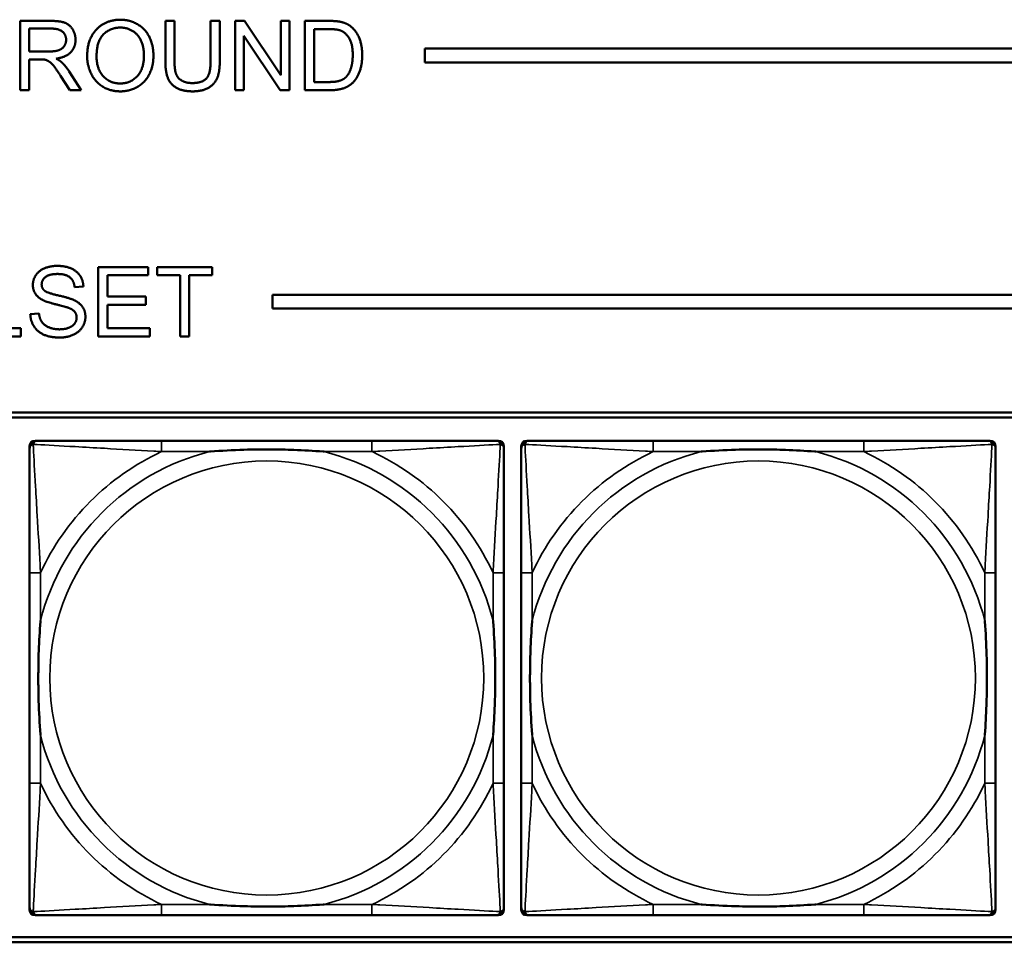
# Model space of a CAD drawing. Header units: inches. Extents: x 0.2 to 58.8, y 1.7 to 68.8.
# Tile 111 of 256: x 30.8 to 32.2, y 49.4 to 50.8. Entities that reach past the tile are written whole.
import ezdxf

# ---------------------------------------------------------------- set-up
doc = ezdxf.new("R2010")
doc.units = ezdxf.units.IN
doc.header["$MEASUREMENT"] = 0
doc.layers.add('Visible (ANSI)', color=7, linetype='Continuous', lineweight=50)
doc.layers.add('Visible Narrow (ANSI)', color=7, linetype='Continuous', lineweight=35)

msp = doc.modelspace()

# ---------------------------------------------------------------- linework, layer by layer
at = {"layer": 'Visible (ANSI)'}
for p, q in [((30.8059, 50.7516), (30.8502, 50.7516)), ((30.8059, 50.6516), (30.8059, 50.7516)), ((31.0155, 50.6938), (31.0155, 50.7516)), ((31.0155, 50.7516), (31.0287, 50.7516)), ((31.0287, 50.7516), (31.0287, 50.6939)), ((31.0809, 50.6939), (31.0809, 50.7516)), ((31.0809, 50.7516), (31.0941, 50.7516)), ((31.0941, 50.7516), (31.0941, 50.6938)), ((31.1161, 50.7516), (31.1297, 50.7516)), ((31.1161, 50.6516), (31.1161, 50.7516)), ((31.1297, 50.7516), (31.1823, 50.6731)), ((31.1823, 50.6731), (31.1823, 50.7516)), ((31.1823, 50.7516), (31.1949, 50.7516)), ((31.1949, 50.7516), (31.1949, 50.6516)), ((31.2171, 50.7516), (31.2515, 50.7516)), ((31.2171, 50.6516), (31.2171, 50.7516)), ((30.8191, 50.7075), (30.8191, 50.7405)), ((30.8191, 50.7405), (30.8508, 50.7405)), ((31.1813, 50.6516), (31.1287, 50.7301)), ((31.1287, 50.7301), (31.1287, 50.6516)), ((31.2304, 50.6634), (31.2304, 50.7398)), ((31.2304, 50.7398), (31.2514, 50.7398)), ((30.8476, 50.7075), (30.8191, 50.7075)), ((31.39, 50.6916), (31.39, 50.7116)), ((31.39, 50.7116), (39.342, 50.7116)), ((30.8345, 50.696), (30.8191, 50.696)), ((30.8191, 50.696), (30.8191, 50.6516)), ((39.342, 50.6916), (31.39, 50.6916)), ((30.8766, 50.6788), (30.8939, 50.6516)), ((30.8774, 50.6516), (30.8641, 50.6724)), ((31.2517, 50.6634), (31.2304, 50.6634)), ((30.8191, 50.6516), (30.8059, 50.6516)), ((30.8939, 50.6516), (30.8774, 50.6516)), ((31.1287, 50.6516), (31.1161, 50.6516)), ((31.1949, 50.6516), (31.1813, 50.6516)), ((31.2532, 50.6516), (31.2171, 50.6516)), ((30.9185, 50.3962), (30.9909, 50.3962)), ((30.9185, 50.2962), (30.9185, 50.3962)), ((30.9909, 50.3962), (30.9909, 50.3844)), ((31.0039, 50.3844), (31.0039, 50.3962)), ((31.0039, 50.3962), (31.0832, 50.3962)), ((31.0832, 50.3962), (31.0832, 50.3844)), ((30.9909, 50.3844), (30.9318, 50.3844)), ((30.9318, 50.3844), (30.9318, 50.3539)), ((31.0369, 50.3844), (31.0039, 50.3844)), ((31.0369, 50.2962), (31.0369, 50.3844)), ((31.0832, 50.3844), (31.0501, 50.3844)), ((31.0501, 50.3844), (31.0501, 50.2962)), ((30.8972, 50.3681), (30.8845, 50.3671)), ((30.9318, 50.3539), (30.9872, 50.3539)), ((30.9872, 50.3539), (30.9872, 50.342)), ((31.17, 50.3363), (31.17, 50.3563)), ((31.17, 50.3563), (39.342, 50.3563)), ((30.9872, 50.342), (30.9318, 50.342)), ((30.9318, 50.342), (30.9318, 50.3081)), ((39.342, 50.3363), (31.17, 50.3363)), ((30.8205, 50.3284), (30.833, 50.3295)), ((30.7453, 50.3081), (30.8068, 50.3081)), ((30.8068, 50.3081), (30.8068, 50.2962)), ((30.9318, 50.3081), (30.9932, 50.3081)), ((30.9932, 50.3081), (30.9932, 50.2962)), ((30.8068, 50.2962), (30.7321, 50.2962)), ((30.9932, 50.2962), (30.9185, 50.2962)), ((31.0501, 50.2962), (31.0369, 50.2962)), ((22.2594, 50.1863), (39.3535, 50.1863)), ((22.2594, 50.179), (39.3535, 50.179)), ((30.8195, 49.4685), (30.8195, 50.1378)), ((30.8273, 50.1457), (30.8313, 50.1457)), ((31.3139, 50.1457), (31.01, 50.1457)), ((31.4927, 50.1457), (31.4966, 50.1457)), ((31.5045, 50.1378), (31.5045, 50.1339)), ((31.5295, 49.4685), (31.5295, 50.1378)), ((31.5373, 50.1457), (31.5413, 50.1457)), ((32.0239, 50.1457), (31.72, 50.1457)), ((32.2027, 50.1457), (32.2066, 50.1457)), ((32.2145, 50.1378), (32.2145, 50.1339)), ((30.8195, 49.9551), (30.8195, 49.6512)), ((31.5045, 49.6512), (31.5045, 49.9551)), ((31.5295, 49.9551), (31.5295, 49.6512)), ((32.2145, 49.6512), (32.2145, 49.9551)), ((31.5045, 49.4724), (31.5045, 49.4685)), ((32.2145, 49.4724), (32.2145, 49.4685)), ((31.4966, 49.4606), (30.8273, 49.4606)), ((31.01, 49.4606), (31.3139, 49.4606)), ((32.2066, 49.4606), (31.5373, 49.4606)), ((31.72, 49.4606), (32.0239, 49.4606)), ((39.3535, 49.429), (22.2594, 49.429)), ((39.3535, 49.4216), (22.2594, 49.4216))]:
    msp.add_line(p, q, dxfattribs=at)
for centre, radius, start, end in [((30.8313, 50.1339), 0.0118, 90, 180), ((30.8273, 50.1378), 0.00787, 90, 180), ((31.4927, 50.1339), 0.0118, 0, 90), ((31.4966, 50.1378), 0.00787, 0, 90), ((31.5413, 50.1339), 0.0118, 90, 180), ((31.5373, 50.1378), 0.00787, 90, 180), ((32.2027, 50.1339), 0.0118, 0, 90), ((32.2066, 50.1378), 0.00787, 0, 90), ((30.8313, 49.4724), 0.0118, 180, 270), ((30.8273, 49.4685), 0.00787, 180, 270), ((31.4927, 49.4724), 0.0118, 270, 360), ((31.4966, 49.4685), 0.00787, 270, 0), ((31.5413, 49.4724), 0.0118, 180, 270), ((31.5373, 49.4685), 0.00787, 180, 270), ((32.2027, 49.4724), 0.0118, 270, 360), ((32.2066, 49.4685), 0.00787, 270, 0)]:
    msp.add_arc(centre, radius, start, end, dxfattribs=at)
for points in [[(30.8502, 50.7516), (30.8636, 50.7516), (30.8775, 50.7462), (30.8858, 50.7325), (30.8858, 50.7243)], [(30.9026, 50.7003), (30.9026, 50.7252), (30.9294, 50.7533), (30.9505, 50.7533)], [(30.9505, 50.7533), (30.9643, 50.7533), (30.9866, 50.7401), (30.9983, 50.7165), (30.9983, 50.7014)], [(31.2515, 50.7516), (31.2632, 50.7516), (31.2694, 50.7501)], [(31.2694, 50.7501), (31.278, 50.7482), (31.284, 50.743)], [(30.8508, 50.7405), (30.8619, 50.7405), (30.8722, 50.7314), (30.8722, 50.7243)], [(30.9162, 50.7001), (30.9162, 50.7227), (30.9365, 50.742), (30.9505, 50.742)], [(30.9505, 50.742), (30.9605, 50.742), (30.9764, 50.732), (30.9846, 50.7138), (30.9846, 50.7016)], [(31.2514, 50.7398), (31.2631, 50.7398), (31.2685, 50.7377)], [(31.2685, 50.7377), (31.2759, 50.7349), (31.2861, 50.7181), (31.2861, 50.7024)], [(31.284, 50.743), (31.2919, 50.7364), (31.2998, 50.7155), (31.2998, 50.7021)], [(30.8722, 50.7243), (30.8722, 50.7195), (30.8669, 50.7112), (30.8566, 50.7075), (30.8476, 50.7075)], [(30.8858, 50.7243), (30.8858, 50.7136), (30.872, 50.6991), (30.8577, 50.6971)], [(30.9846, 50.7016), (30.9846, 50.6822), (30.9653, 50.6613), (30.9504, 50.6613)], [(31.2998, 50.7021), (31.2998, 50.6908), (31.2945, 50.6732), (31.2861, 50.6617), (31.2762, 50.655), (31.2623, 50.6516), (31.2532, 50.6516)], [(31.2861, 50.7024), (31.2861, 50.691), (31.2809, 50.6751), (31.2762, 50.6704)], [(30.8419, 50.6956), (30.8396, 50.696), (30.8345, 50.696)], [(30.8641, 50.6724), (30.8583, 50.6814), (30.8509, 50.6909), (30.8449, 50.6948), (30.8419, 50.6956)], [(30.8577, 50.6971), (30.8629, 50.6946), (30.8656, 50.6921)], [(30.8656, 50.6921), (30.8714, 50.6868), (30.8766, 50.6788)], [(30.9505, 50.6499), (30.9363, 50.6499), (30.914, 50.6636), (30.9026, 50.6871), (30.9026, 50.7003)], [(30.9504, 50.6613), (30.9357, 50.6613), (30.9162, 50.6821), (30.9162, 50.7001)], [(30.9983, 50.7014), (30.9983, 50.6863), (30.986, 50.6623), (30.9634, 50.6499), (30.9505, 50.6499)], [(31.055, 50.6499), (31.041, 50.6499), (31.0231, 50.6596), (31.0155, 50.678), (31.0155, 50.6938)], [(31.0287, 50.6939), (31.0287, 50.6809), (31.0336, 50.6686), (31.0454, 50.6619), (31.0539, 50.6619)], [(31.0539, 50.6619), (31.0685, 50.6619), (31.0809, 50.6751), (31.0809, 50.6939)], [(31.0941, 50.6938), (31.0941, 50.6787), (31.0874, 50.661), (31.0695, 50.6499), (31.055, 50.6499)], [(31.2762, 50.6704), (31.2729, 50.6671), (31.2616, 50.6634), (31.2517, 50.6634)], [(30.8242, 50.3704), (30.8242, 50.378), (30.8328, 50.3911), (30.8494, 50.398), (30.8595, 50.398)], [(30.8595, 50.398), (30.8706, 50.398), (30.8876, 50.3908), (30.8969, 50.3769), (30.8972, 50.3681)], [(30.86, 50.3863), (30.848, 50.3863), (30.8369, 50.3775), (30.8369, 50.3713)], [(30.8845, 50.3671), (30.8835, 50.3767), (30.8716, 50.3863), (30.86, 50.3863)], [(30.8384, 50.3487), (30.8312, 50.3524), (30.8242, 50.3635), (30.8242, 50.3704)], [(30.8369, 50.3713), (30.8369, 50.3659), (30.8408, 50.3624)], [(30.8408, 50.3624), (30.8447, 50.359), (30.8771, 50.3517), (30.8831, 50.3489)], [(30.8757, 50.3375), (30.8716, 50.3391), (30.844, 50.3457), (30.8384, 50.3487)], [(30.8831, 50.3489), (30.8918, 50.3449), (30.9001, 50.3325), (30.9001, 50.3245)], [(30.8874, 50.3234), (30.8874, 50.3281), (30.882, 50.3351), (30.8757, 50.3375)], [(30.8632, 50.2946), (30.8495, 50.2946), (30.8312, 50.3025), (30.8208, 50.3183), (30.8205, 50.3284)], [(30.833, 50.3295), (30.8339, 50.3219), (30.8404, 50.3123), (30.854, 50.3064), (30.8626, 50.3064)], [(30.8626, 50.3064), (30.8701, 50.3064), (30.8818, 50.3109), (30.8874, 50.3187), (30.8874, 50.3234)], [(30.9001, 50.3245), (30.9001, 50.3165), (30.891, 50.3024), (30.8738, 50.2946), (30.8632, 50.2946)]]:
    msp.add_open_spline(points, degree=2, dxfattribs=at)
for points, knots in [([(30.8195, 50.1339), (30.8195, 50.119), (30.8195, 50.0774), (30.8195, 50.0367), (30.8195, 50.0102), (30.8195, 49.9823), (30.8195, 49.9551)], [-0.5252205, -0.5252205, -0.5252205, -0.5252205, -0.20743, -0.20743, -0.20743, 0, 0, 0, 0]), ([(31.01, 50.1457), (31.0064, 50.1457), (31.0029, 50.1457), (30.9993, 50.1457), (30.9661, 50.1457), (30.9324, 50.1457), (30.9015, 50.1457), (30.8745, 50.1457), (30.849, 50.1457), (30.8356, 50.1457), (30.8339, 50.1457), (30.8325, 50.1457), (30.8313, 50.1457)], [0, 0, 0, 0, 0.0272471, 0.0272471, 0.0272471, 0.2790553, 0.2790553, 0.2790553, 0.4988354, 0.4988354, 0.4988354, 0.5252205, 0.5252205, 0.5252205, 0.5252205]), ([(31.0792, 50.1299), (31.0797, 50.1299), (31.0801, 50.13), (31.0966, 50.1312), (31.1127, 50.1321), (31.1356, 50.1328), (31.1423, 50.1329), (31.1515, 50.133), (31.154, 50.1331), (31.1581, 50.1331), (31.1597, 50.1331), (31.1628, 50.1331), (31.1643, 50.1331), (31.1679, 50.1331), (31.1699, 50.1331), (31.1761, 50.133), (31.1802, 50.1329), (31.19, 50.1327), (31.1956, 50.1326), (31.2153, 50.1319), (31.2294, 50.1311), (31.2439, 50.13), (31.2443, 50.1299), (31.2447, 50.1299)], [-0.416114, -0.416114, -0.416114, -0.416114, -0.4127691, -0.4127691, -0.2896446, -0.2896446, -0.2388934, -0.2388934, -0.2201881, -0.2201881, -0.2080204, -0.2080204, -0.196499, -0.196499, -0.1809939, -0.1809939, -0.149741, -0.149741, -0.1073162, -0.1073162, 0, 0, 0.0033356, 0.0033356, 0.0033356, 0.0033356]), ([(31.4927, 50.1457), (31.4778, 50.1457), (31.4362, 50.1457), (31.3956, 50.1457), (31.369, 50.1457), (31.3412, 50.1457), (31.3139, 50.1457)], [-0.5252205, -0.5252205, -0.5252205, -0.5252205, -0.20743, -0.20743, -0.20743, 0, 0, 0, 0]), ([(31.5045, 49.9551), (31.5045, 49.9587), (31.5045, 49.9623), (31.5045, 49.9659), (31.5045, 49.9991), (31.5045, 50.0328), (31.5045, 50.0636), (31.5045, 50.0906), (31.5045, 50.1161), (31.5045, 50.1296), (31.5045, 50.1312), (31.5045, 50.1326), (31.5045, 50.1339)], [0, 0, 0, 0, 0.0272471, 0.0272471, 0.0272471, 0.2790553, 0.2790553, 0.2790553, 0.4988354, 0.4988354, 0.4988354, 0.5252205, 0.5252205, 0.5252205, 0.5252205]), ([(31.5295, 50.1339), (31.5295, 50.119), (31.5295, 50.0774), (31.5295, 50.0367), (31.5295, 50.0102), (31.5295, 49.9823), (31.5295, 49.9551)], [-0.5252205, -0.5252205, -0.5252205, -0.5252205, -0.20743, -0.20743, -0.20743, 0, 0, 0, 0]), ([(31.72, 50.1457), (31.7164, 50.1457), (31.7129, 50.1457), (31.7093, 50.1457), (31.6761, 50.1457), (31.6424, 50.1457), (31.6115, 50.1457), (31.5845, 50.1457), (31.559, 50.1457), (31.5456, 50.1457), (31.5439, 50.1457), (31.5425, 50.1457), (31.5413, 50.1457)], [0, 0, 0, 0, 0.0272471, 0.0272471, 0.0272471, 0.2790553, 0.2790553, 0.2790553, 0.4988354, 0.4988354, 0.4988354, 0.5252205, 0.5252205, 0.5252205, 0.5252205]), ([(31.7892, 50.1299), (31.7897, 50.1299), (31.7901, 50.13), (31.8066, 50.1312), (31.8227, 50.1321), (31.8456, 50.1328), (31.8523, 50.1329), (31.8615, 50.133), (31.864, 50.1331), (31.8681, 50.1331), (31.8697, 50.1331), (31.8728, 50.1331), (31.8743, 50.1331), (31.8779, 50.1331), (31.8799, 50.1331), (31.8861, 50.133), (31.8902, 50.1329), (31.9, 50.1327), (31.9056, 50.1326), (31.9253, 50.1319), (31.9394, 50.1311), (31.9539, 50.13), (31.9543, 50.1299), (31.9547, 50.1299)], [-0.416114, -0.416114, -0.416114, -0.416114, -0.4127691, -0.4127691, -0.2896446, -0.2896446, -0.2388934, -0.2388934, -0.2201881, -0.2201881, -0.2080204, -0.2080204, -0.196499, -0.196499, -0.1809939, -0.1809939, -0.149741, -0.149741, -0.1073162, -0.1073162, 0, 0, 0.0033356, 0.0033356, 0.0033356, 0.0033356]), ([(32.2027, 50.1457), (32.1878, 50.1457), (32.1462, 50.1457), (32.1056, 50.1457), (32.079, 50.1457), (32.0512, 50.1457), (32.0239, 50.1457)], [-0.5252205, -0.5252205, -0.5252205, -0.5252205, -0.20743, -0.20743, -0.20743, 0, 0, 0, 0]), ([(32.2145, 49.9551), (32.2145, 49.9587), (32.2145, 49.9623), (32.2145, 49.9659), (32.2145, 49.9991), (32.2145, 50.0328), (32.2145, 50.0636), (32.2145, 50.0906), (32.2145, 50.1161), (32.2145, 50.1296), (32.2145, 50.1312), (32.2145, 50.1326), (32.2145, 50.1339)], [0, 0, 0, 0, 0.0272471, 0.0272471, 0.0272471, 0.2790553, 0.2790553, 0.2790553, 0.4988354, 0.4988354, 0.4988354, 0.5252205, 0.5252205, 0.5252205, 0.5252205]), ([(30.8352, 49.7204), (30.8352, 49.7208), (30.8352, 49.7213), (30.8339, 49.7378), (30.833, 49.7538), (30.8323, 49.7768), (30.8322, 49.7835), (30.8321, 49.7927), (30.8321, 49.7951), (30.832, 49.7992), (30.832, 49.8008), (30.832, 49.804), (30.832, 49.8055), (30.8321, 49.8091), (30.8321, 49.8111), (30.8321, 49.8173), (30.8322, 49.8214), (30.8324, 49.8311), (30.8325, 49.8367), (30.8333, 49.8565), (30.8341, 49.8705), (30.8352, 49.885), (30.8352, 49.8855), (30.8352, 49.8859)], [-0.416114, -0.416114, -0.416114, -0.416114, -0.4127691, -0.4127691, -0.2896446, -0.2896446, -0.2388934, -0.2388934, -0.2201881, -0.2201881, -0.2080204, -0.2080204, -0.196499, -0.196499, -0.1809939, -0.1809939, -0.149741, -0.149741, -0.1073162, -0.1073162, 0, 0, 0.0033356, 0.0033356, 0.0033356, 0.0033356]), ([(31.4888, 49.8859), (31.4888, 49.8855), (31.4888, 49.885), (31.4901, 49.8685), (31.4909, 49.8525), (31.4916, 49.8295), (31.4918, 49.8228), (31.4919, 49.8136), (31.4919, 49.8112), (31.4919, 49.8071), (31.4919, 49.8055), (31.4919, 49.8023), (31.4919, 49.8008), (31.4919, 49.7972), (31.4919, 49.7952), (31.4918, 49.789), (31.4918, 49.7849), (31.4916, 49.7752), (31.4914, 49.7696), (31.4907, 49.7498), (31.4899, 49.7358), (31.4888, 49.7213), (31.4888, 49.7208), (31.4888, 49.7204)], [-0.416114, -0.416114, -0.416114, -0.416114, -0.4127691, -0.4127691, -0.2896446, -0.2896446, -0.2388934, -0.2388934, -0.2201881, -0.2201881, -0.2080204, -0.2080204, -0.196499, -0.196499, -0.1809939, -0.1809939, -0.149741, -0.149741, -0.1073162, -0.1073162, 0, 0, 0.0033356, 0.0033356, 0.0033356, 0.0033356]), ([(31.5452, 49.7204), (31.5452, 49.7208), (31.5452, 49.7213), (31.5439, 49.7378), (31.543, 49.7538), (31.5423, 49.7768), (31.5422, 49.7835), (31.5421, 49.7927), (31.5421, 49.7951), (31.542, 49.7992), (31.542, 49.8008), (31.542, 49.804), (31.542, 49.8055), (31.5421, 49.8091), (31.5421, 49.8111), (31.5421, 49.8173), (31.5422, 49.8214), (31.5424, 49.8311), (31.5425, 49.8367), (31.5433, 49.8565), (31.5441, 49.8705), (31.5452, 49.885), (31.5452, 49.8855), (31.5452, 49.8859)], [-0.416114, -0.416114, -0.416114, -0.416114, -0.4127691, -0.4127691, -0.2896446, -0.2896446, -0.2388934, -0.2388934, -0.2201881, -0.2201881, -0.2080204, -0.2080204, -0.196499, -0.196499, -0.1809939, -0.1809939, -0.149741, -0.149741, -0.1073162, -0.1073162, 0, 0, 0.0033356, 0.0033356, 0.0033356, 0.0033356]), ([(32.1988, 49.8859), (32.1988, 49.8855), (32.1988, 49.885), (32.2001, 49.8685), (32.2009, 49.8525), (32.2016, 49.8295), (32.2018, 49.8228), (32.2019, 49.8136), (32.2019, 49.8112), (32.2019, 49.8071), (32.2019, 49.8055), (32.2019, 49.8023), (32.2019, 49.8008), (32.2019, 49.7972), (32.2019, 49.7952), (32.2018, 49.789), (32.2018, 49.7849), (32.2016, 49.7752), (32.2014, 49.7696), (32.2007, 49.7498), (32.1999, 49.7358), (32.1988, 49.7213), (32.1988, 49.7208), (32.1988, 49.7204)], [-0.416114, -0.416114, -0.416114, -0.416114, -0.4127691, -0.4127691, -0.2896446, -0.2896446, -0.2388934, -0.2388934, -0.2201881, -0.2201881, -0.2080204, -0.2080204, -0.196499, -0.196499, -0.1809939, -0.1809939, -0.149741, -0.149741, -0.1073162, -0.1073162, 0, 0, 0.0033356, 0.0033356, 0.0033356, 0.0033356]), ([(30.8195, 49.6512), (30.8195, 49.624), (30.8195, 49.5961), (30.8195, 49.5696), (30.8195, 49.5289), (30.8195, 49.4873), (30.8195, 49.4724)], [3.9382945, 3.9382945, 3.9382945, 3.9382945, 4.1457245, 4.1457245, 4.1457245, 4.463515, 4.463515, 4.463515, 4.463515]), ([(31.5045, 49.4724), (31.5045, 49.4873), (31.5045, 49.5289), (31.5045, 49.5696), (31.5045, 49.5961), (31.5045, 49.624), (31.5045, 49.6512)], [-0.5252205, -0.5252205, -0.5252205, -0.5252205, -0.20743, -0.20743, -0.20743, 0, 0, 0, 0]), ([(31.5295, 49.6512), (31.5295, 49.624), (31.5295, 49.5961), (31.5295, 49.5696), (31.5295, 49.5289), (31.5295, 49.4873), (31.5295, 49.4724)], [3.9382945, 3.9382945, 3.9382945, 3.9382945, 4.1457245, 4.1457245, 4.1457245, 4.463515, 4.463515, 4.463515, 4.463515]), ([(32.2145, 49.4724), (32.2145, 49.4873), (32.2145, 49.5289), (32.2145, 49.5696), (32.2145, 49.5961), (32.2145, 49.624), (32.2145, 49.6512)], [-0.5252205, -0.5252205, -0.5252205, -0.5252205, -0.20743, -0.20743, -0.20743, 0, 0, 0, 0]), ([(31.2447, 49.4764), (31.2443, 49.4763), (31.2439, 49.4763), (31.2294, 49.4752), (31.2153, 49.4744), (31.1956, 49.4737), (31.19, 49.4736), (31.1802, 49.4733), (31.1761, 49.4733), (31.1699, 49.4732), (31.1679, 49.4732), (31.1643, 49.4732), (31.1628, 49.4732), (31.1597, 49.4732), (31.1581, 49.4732), (31.154, 49.4732), (31.1515, 49.4733), (31.1423, 49.4734), (31.1356, 49.4735), (31.1127, 49.4742), (31.0966, 49.4751), (31.0801, 49.4763), (31.0797, 49.4763), (31.0792, 49.4764)], [-0.4149464, -0.4149464, -0.4149464, -0.4149464, -0.41162, -0.41162, -0.3046026, -0.3046026, -0.2622958, -0.2622958, -0.23113, -0.23113, -0.215668, -0.215668, -0.2041787, -0.2041787, -0.1920448, -0.1920448, -0.1733916, -0.1733916, -0.1227817, -0.1227817, 0, 0, 0.0033356, 0.0033356, 0.0033356, 0.0033356]), ([(31.9547, 49.4764), (31.9543, 49.4763), (31.9539, 49.4763), (31.9394, 49.4752), (31.9253, 49.4744), (31.9056, 49.4737), (31.9, 49.4736), (31.8902, 49.4733), (31.8861, 49.4733), (31.8799, 49.4732), (31.8779, 49.4732), (31.8743, 49.4732), (31.8728, 49.4732), (31.8697, 49.4732), (31.8681, 49.4732), (31.864, 49.4732), (31.8615, 49.4733), (31.8523, 49.4734), (31.8456, 49.4735), (31.8227, 49.4742), (31.8066, 49.4751), (31.7901, 49.4763), (31.7897, 49.4763), (31.7892, 49.4764)], [-0.4149464, -0.4149464, -0.4149464, -0.4149464, -0.41162, -0.41162, -0.3046026, -0.3046026, -0.2622958, -0.2622958, -0.23113, -0.23113, -0.215668, -0.215668, -0.2041787, -0.2041787, -0.1920448, -0.1920448, -0.1733916, -0.1733916, -0.1227817, -0.1227817, 0, 0, 0.0033356, 0.0033356, 0.0033356, 0.0033356]), ([(30.8313, 49.4606), (30.8462, 49.4606), (30.8878, 49.4606), (30.9284, 49.4606), (30.9549, 49.4606), (30.9828, 49.4606), (31.01, 49.4606)], [-0.5252205, -0.5252205, -0.5252205, -0.5252205, -0.20743, -0.20743, -0.20743, 0, 0, 0, 0]), ([(31.3139, 49.4606), (31.3412, 49.4606), (31.369, 49.4606), (31.3956, 49.4606), (31.4362, 49.4606), (31.4778, 49.4606), (31.4927, 49.4606)], [3.9382945, 3.9382945, 3.9382945, 3.9382945, 4.1457245, 4.1457245, 4.1457245, 4.463515, 4.463515, 4.463515, 4.463515]), ([(31.5413, 49.4606), (31.5562, 49.4606), (31.5978, 49.4606), (31.6384, 49.4606), (31.6649, 49.4606), (31.6928, 49.4606), (31.72, 49.4606)], [-0.5252205, -0.5252205, -0.5252205, -0.5252205, -0.20743, -0.20743, -0.20743, 0, 0, 0, 0]), ([(32.0239, 49.4606), (32.0512, 49.4606), (32.079, 49.4606), (32.1056, 49.4606), (32.1462, 49.4606), (32.1878, 49.4606), (32.2027, 49.4606)], [3.9382945, 3.9382945, 3.9382945, 3.9382945, 4.1457245, 4.1457245, 4.1457245, 4.463515, 4.463515, 4.463515, 4.463515])]:
    msp.add_open_spline(points, degree=3, knots=knots, dxfattribs=at)
at = {"layer": 'Visible Narrow (ANSI)'}
for p, q in [((31.01, 50.1457), (31.01, 50.1299)), ((31.3139, 50.1457), (31.3139, 50.1299)), ((31.72, 50.1457), (31.72, 50.1299)), ((32.0239, 50.1457), (32.0239, 50.1299)), ((31.01, 50.1299), (31.0792, 50.1299)), ((31.2447, 50.1299), (31.3139, 50.1299)), ((31.72, 50.1299), (31.7892, 50.1299)), ((31.9547, 50.1299), (32.0239, 50.1299)), ((30.8352, 49.9551), (30.8195, 49.9551)), ((30.8352, 49.8859), (30.8352, 49.9551)), ((31.5045, 49.9551), (31.4888, 49.9551)), ((31.4888, 49.9551), (31.4888, 49.8859)), ((31.5452, 49.9551), (31.5295, 49.9551)), ((31.5452, 49.8859), (31.5452, 49.9551)), ((32.2145, 49.9551), (32.1988, 49.9551)), ((32.1988, 49.9551), (32.1988, 49.8859)), ((30.8352, 49.6512), (30.8352, 49.7204)), ((31.4888, 49.7204), (31.4888, 49.6512)), ((31.5452, 49.6512), (31.5452, 49.7204)), ((32.1988, 49.7204), (32.1988, 49.6512)), ((30.8352, 49.6512), (30.8195, 49.6512)), ((31.5045, 49.6512), (31.4888, 49.6512)), ((31.5452, 49.6512), (31.5295, 49.6512)), ((32.2145, 49.6512), (32.1988, 49.6512)), ((31.01, 49.4764), (31.01, 49.4606)), ((31.0792, 49.4764), (31.01, 49.4764)), ((31.3139, 49.4764), (31.2447, 49.4764)), ((31.3139, 49.4764), (31.3139, 49.4606)), ((31.72, 49.4764), (31.72, 49.4606)), ((31.7892, 49.4764), (31.72, 49.4764)), ((32.0239, 49.4764), (31.9547, 49.4764)), ((32.0239, 49.4764), (32.0239, 49.4606))]:
    msp.add_line(p, q, dxfattribs=at)
for centre in [(31.162, 49.8031), (31.872, 49.8031)]:
    msp.add_circle(centre, 0.3133, dxfattribs=at)
for centre, radius, start, end in [((31.162, 49.8031), 0.3371, 104.2103, 165.7897), ((31.162, 49.8031), 0.3604, 114.9407, 155.0593), ((31.162, 49.8031), 0.3371, 14.2103, 75.7897), ((31.162, 49.8031), 0.3604, 24.9407, 65.0593), ((31.872, 49.8031), 0.3371, 104.2103, 165.7897), ((31.872, 49.8031), 0.3604, 114.9407, 155.0593), ((31.872, 49.8031), 0.3371, 14.2103, 75.7897), ((31.872, 49.8031), 0.3604, 24.9407, 65.0593), ((31.162, 49.8031), 0.3371, 194.2103, 255.7897), ((31.162, 49.8031), 0.3371, 284.2103, 345.7897), ((31.872, 49.8031), 0.3371, 194.2103, 255.7897), ((31.872, 49.8031), 0.3371, 284.2103, 345.7897), ((31.162, 49.8031), 0.3604, 204.9407, 245.0593), ((31.162, 49.8031), 0.3604, 294.9407, 335.0593), ((31.872, 49.8031), 0.3604, 204.9407, 245.0593), ((31.872, 49.8031), 0.3604, 294.9407, 335.0593)]:
    msp.add_arc(centre, radius, start, end, dxfattribs=at)
for points, knots in [([(30.8195, 50.1339), (30.8195, 50.1345), (30.8195, 50.135), (30.8198, 50.136), (30.8199, 50.1364), (30.8203, 50.1371), (30.8204, 50.1373), (30.8207, 50.1377), (30.8208, 50.1379), (30.8211, 50.1383), (30.8214, 50.1385), (30.8221, 50.1391), (30.8226, 50.1395), (30.8236, 50.14), (30.8242, 50.1402), (30.8248, 50.1404)], [-0.02627331, -0.02627331, -0.02627331, -0.02627331, -0.02158775, -0.02158775, -0.01736415, -0.01736415, -0.0147244, -0.0147244, -0.01307456, -0.01307456, -0.00977487, -0.00977487, -0.00449537, -0.00449537, 0.00012419, 0.00012419, 0.00012419, 0.00012419]), ([(30.8248, 50.1404), (30.8249, 50.141), (30.8251, 50.1415), (30.8257, 50.1426), (30.826, 50.143), (30.8266, 50.1438), (30.8269, 50.144), (30.8273, 50.1443), (30.8274, 50.1444), (30.8278, 50.1447), (30.828, 50.1449), (30.8287, 50.1452), (30.8291, 50.1453), (30.8301, 50.1456), (30.8307, 50.1457), (30.8313, 50.1457)], [-0.00012419, -0.00012419, -0.00012419, -0.00012419, 0.00449537, 0.00449537, 0.00977487, 0.00977487, 0.01307456, 0.01307456, 0.0147244, 0.0147244, 0.01736415, 0.01736415, 0.02158775, 0.02158775, 0.02627331, 0.02627331, 0.02627331, 0.02627331]), ([(30.8352, 49.9551), (30.835, 49.9589), (30.8348, 49.9626), (30.8333, 49.99), (30.8319, 50.0142), (30.8296, 50.052), (30.8288, 50.0661), (30.8268, 50.1013), (30.8257, 50.1214), (30.8249, 50.1369), (30.8248, 50.1387), (30.8248, 50.1404)], [0, 0, 0, 0, 0.0278591, 0.0278591, 0.201273, 0.201273, 0.3066357, 0.3066357, 0.475216, 0.475216, 0.5007189, 0.5007189, 0.5007189, 0.5007189]), ([(30.8248, 50.1404), (30.8264, 50.1403), (30.8283, 50.1402), (30.8437, 50.1394), (30.8638, 50.1383), (30.8991, 50.1363), (30.9131, 50.1355), (30.951, 50.1333), (30.9751, 50.1318), (31.0025, 50.1303), (31.0063, 50.1301), (31.01, 50.1299)], [-0.5007189, -0.5007189, -0.5007189, -0.5007189, -0.475216, -0.475216, -0.3066357, -0.3066357, -0.201273, -0.201273, -0.0278591, -0.0278591, 0, 0, 0, 0]), ([(31.3139, 50.1299), (31.3177, 50.1301), (31.3215, 50.1303), (31.3488, 50.1318), (31.373, 50.1333), (31.4108, 50.1355), (31.4249, 50.1363), (31.4601, 50.1383), (31.4803, 50.1394), (31.4957, 50.1402), (31.4975, 50.1403), (31.4992, 50.1404)], [0, 0, 0, 0, 0.0278591, 0.0278591, 0.201273, 0.201273, 0.3066357, 0.3066357, 0.475216, 0.475216, 0.5007189, 0.5007189, 0.5007189, 0.5007189]), ([(31.4992, 50.1404), (31.4991, 50.1387), (31.499, 50.1369), (31.4982, 50.1214), (31.4971, 50.1013), (31.4951, 50.0661), (31.4943, 50.052), (31.4921, 50.0142), (31.4907, 49.99), (31.4892, 49.9626), (31.489, 49.9589), (31.4888, 49.9551)], [-0.5007189, -0.5007189, -0.5007189, -0.5007189, -0.475216, -0.475216, -0.3066357, -0.3066357, -0.201273, -0.201273, -0.0278591, -0.0278591, 0, 0, 0, 0]), ([(31.4927, 50.1457), (31.4933, 50.1457), (31.4939, 50.1456), (31.4948, 50.1453), (31.4953, 50.1452), (31.4959, 50.1449), (31.4962, 50.1447), (31.4966, 50.1444), (31.4967, 50.1443), (31.4971, 50.144), (31.4973, 50.1438), (31.498, 50.143), (31.4983, 50.1426), (31.4988, 50.1415), (31.499, 50.141), (31.4992, 50.1404)], [-0.02627331, -0.02627331, -0.02627331, -0.02627331, -0.02158775, -0.02158775, -0.01736415, -0.01736415, -0.0147244, -0.0147244, -0.01307456, -0.01307456, -0.00977487, -0.00977487, -0.00449537, -0.00449537, 0.00012419, 0.00012419, 0.00012419, 0.00012419]), ([(31.4992, 50.1404), (31.4998, 50.1402), (31.5003, 50.14), (31.5014, 50.1395), (31.5019, 50.1391), (31.5026, 50.1385), (31.5028, 50.1383), (31.5032, 50.1379), (31.5033, 50.1377), (31.5035, 50.1373), (31.5037, 50.1371), (31.504, 50.1364), (31.5042, 50.136), (31.5044, 50.135), (31.5045, 50.1345), (31.5045, 50.1339)], [-0.00012419, -0.00012419, -0.00012419, -0.00012419, 0.00449537, 0.00449537, 0.00977487, 0.00977487, 0.01307456, 0.01307456, 0.0147244, 0.0147244, 0.01736415, 0.01736415, 0.02158775, 0.02158775, 0.02627331, 0.02627331, 0.02627331, 0.02627331]), ([(31.5295, 50.1339), (31.5295, 50.1345), (31.5295, 50.135), (31.5298, 50.136), (31.5299, 50.1364), (31.5303, 50.1371), (31.5304, 50.1373), (31.5307, 50.1377), (31.5308, 50.1379), (31.5311, 50.1383), (31.5314, 50.1385), (31.5321, 50.1391), (31.5326, 50.1395), (31.5336, 50.14), (31.5342, 50.1402), (31.5348, 50.1404)], [-0.02627331, -0.02627331, -0.02627331, -0.02627331, -0.02158775, -0.02158775, -0.01736415, -0.01736415, -0.0147244, -0.0147244, -0.01307456, -0.01307456, -0.00977487, -0.00977487, -0.00449537, -0.00449537, 0.00012419, 0.00012419, 0.00012419, 0.00012419]), ([(31.5348, 50.1404), (31.5349, 50.141), (31.5351, 50.1415), (31.5357, 50.1426), (31.536, 50.143), (31.5366, 50.1438), (31.5369, 50.144), (31.5373, 50.1443), (31.5374, 50.1444), (31.5378, 50.1447), (31.538, 50.1449), (31.5387, 50.1452), (31.5391, 50.1453), (31.5401, 50.1456), (31.5407, 50.1457), (31.5413, 50.1457)], [-0.00012419, -0.00012419, -0.00012419, -0.00012419, 0.00449537, 0.00449537, 0.00977487, 0.00977487, 0.01307456, 0.01307456, 0.0147244, 0.0147244, 0.01736415, 0.01736415, 0.02158775, 0.02158775, 0.02627331, 0.02627331, 0.02627331, 0.02627331]), ([(31.5452, 49.9551), (31.545, 49.9589), (31.5448, 49.9626), (31.5433, 49.99), (31.5419, 50.0142), (31.5396, 50.052), (31.5388, 50.0661), (31.5368, 50.1013), (31.5357, 50.1214), (31.5349, 50.1369), (31.5348, 50.1387), (31.5348, 50.1404)], [0, 0, 0, 0, 0.0278591, 0.0278591, 0.201273, 0.201273, 0.3066357, 0.3066357, 0.475216, 0.475216, 0.5007189, 0.5007189, 0.5007189, 0.5007189]), ([(31.5348, 50.1404), (31.5364, 50.1403), (31.5383, 50.1402), (31.5537, 50.1394), (31.5738, 50.1383), (31.6091, 50.1363), (31.6231, 50.1355), (31.661, 50.1333), (31.6851, 50.1318), (31.7125, 50.1303), (31.7163, 50.1301), (31.72, 50.1299)], [-0.5007189, -0.5007189, -0.5007189, -0.5007189, -0.475216, -0.475216, -0.3066357, -0.3066357, -0.201273, -0.201273, -0.0278591, -0.0278591, 0, 0, 0, 0]), ([(32.0239, 50.1299), (32.0277, 50.1301), (32.0315, 50.1303), (32.0588, 50.1318), (32.083, 50.1333), (32.1208, 50.1355), (32.1349, 50.1363), (32.1701, 50.1383), (32.1903, 50.1394), (32.2057, 50.1402), (32.2075, 50.1403), (32.2092, 50.1404)], [0, 0, 0, 0, 0.0278591, 0.0278591, 0.201273, 0.201273, 0.3066357, 0.3066357, 0.475216, 0.475216, 0.5007189, 0.5007189, 0.5007189, 0.5007189]), ([(32.2092, 50.1404), (32.2091, 50.1387), (32.209, 50.1369), (32.2082, 50.1214), (32.2071, 50.1013), (32.2051, 50.0661), (32.2043, 50.052), (32.2021, 50.0142), (32.2007, 49.99), (32.1992, 49.9626), (32.199, 49.9589), (32.1988, 49.9551)], [-0.5007189, -0.5007189, -0.5007189, -0.5007189, -0.475216, -0.475216, -0.3066357, -0.3066357, -0.201273, -0.201273, -0.0278591, -0.0278591, 0, 0, 0, 0]), ([(32.2027, 50.1457), (32.2033, 50.1457), (32.2039, 50.1456), (32.2048, 50.1453), (32.2053, 50.1452), (32.2059, 50.1449), (32.2062, 50.1447), (32.2066, 50.1444), (32.2067, 50.1443), (32.2071, 50.144), (32.2073, 50.1438), (32.208, 50.143), (32.2083, 50.1426), (32.2088, 50.1415), (32.209, 50.141), (32.2092, 50.1404)], [-0.02627331, -0.02627331, -0.02627331, -0.02627331, -0.02158775, -0.02158775, -0.01736415, -0.01736415, -0.0147244, -0.0147244, -0.01307456, -0.01307456, -0.00977487, -0.00977487, -0.00449537, -0.00449537, 0.00012419, 0.00012419, 0.00012419, 0.00012419]), ([(32.2092, 50.1404), (32.2098, 50.1402), (32.2103, 50.14), (32.2114, 50.1395), (32.2119, 50.1391), (32.2126, 50.1385), (32.2128, 50.1383), (32.2132, 50.1379), (32.2133, 50.1377), (32.2135, 50.1373), (32.2137, 50.1371), (32.214, 50.1364), (32.2142, 50.136), (32.2144, 50.135), (32.2145, 50.1345), (32.2145, 50.1339)], [-0.00012419, -0.00012419, -0.00012419, -0.00012419, 0.00449537, 0.00449537, 0.00977487, 0.00977487, 0.01307456, 0.01307456, 0.0147244, 0.0147244, 0.01736415, 0.01736415, 0.02158775, 0.02158775, 0.02627331, 0.02627331, 0.02627331, 0.02627331]), ([(30.8248, 49.4659), (30.8248, 49.4676), (30.8249, 49.4694), (30.8257, 49.4849), (30.8268, 49.505), (30.8288, 49.5402), (30.8296, 49.5543), (30.8319, 49.5921), (30.8333, 49.6163), (30.8348, 49.6437), (30.835, 49.6474), (30.8352, 49.6512)], [-4.4390134, -4.4390134, -4.4390134, -4.4390134, -4.4135105, -4.4135105, -4.2449302, -4.2449302, -4.1395675, -4.1395675, -3.9661536, -3.9661536, -3.9382945, -3.9382945, -3.9382945, -3.9382945]), ([(31.4888, 49.6512), (31.489, 49.6474), (31.4892, 49.6437), (31.4907, 49.6163), (31.4921, 49.5921), (31.4943, 49.5543), (31.4951, 49.5402), (31.4971, 49.505), (31.4982, 49.4849), (31.499, 49.4694), (31.4991, 49.4676), (31.4992, 49.4659)], [0, 0, 0, 0, 0.0278591, 0.0278591, 0.201273, 0.201273, 0.3066357, 0.3066357, 0.475216, 0.475216, 0.5007189, 0.5007189, 0.5007189, 0.5007189]), ([(31.5348, 49.4659), (31.5348, 49.4676), (31.5349, 49.4694), (31.5357, 49.4849), (31.5368, 49.505), (31.5388, 49.5402), (31.5396, 49.5543), (31.5419, 49.5921), (31.5433, 49.6163), (31.5448, 49.6437), (31.545, 49.6474), (31.5452, 49.6512)], [-4.4390134, -4.4390134, -4.4390134, -4.4390134, -4.4135105, -4.4135105, -4.2449302, -4.2449302, -4.1395675, -4.1395675, -3.9661536, -3.9661536, -3.9382945, -3.9382945, -3.9382945, -3.9382945]), ([(32.1988, 49.6512), (32.199, 49.6474), (32.1992, 49.6437), (32.2007, 49.6163), (32.2021, 49.5921), (32.2043, 49.5543), (32.2051, 49.5402), (32.2071, 49.505), (32.2082, 49.4849), (32.209, 49.4694), (32.2091, 49.4676), (32.2092, 49.4659)], [0, 0, 0, 0, 0.0278591, 0.0278591, 0.201273, 0.201273, 0.3066357, 0.3066357, 0.475216, 0.475216, 0.5007189, 0.5007189, 0.5007189, 0.5007189]), ([(30.8248, 49.4659), (30.8242, 49.4661), (30.8236, 49.4663), (30.8226, 49.4668), (30.8221, 49.4672), (30.8214, 49.4678), (30.8211, 49.468), (30.8208, 49.4684), (30.8207, 49.4686), (30.8204, 49.469), (30.8203, 49.4692), (30.8199, 49.4699), (30.8198, 49.4703), (30.8195, 49.4713), (30.8195, 49.4718), (30.8195, 49.4724)], [-0.00012419, -0.00012419, -0.00012419, -0.00012419, 0.00449537, 0.00449537, 0.00977487, 0.00977487, 0.01307456, 0.01307456, 0.0147244, 0.0147244, 0.01736415, 0.01736415, 0.02158775, 0.02158775, 0.02627331, 0.02627331, 0.02627331, 0.02627331]), ([(31.01, 49.4764), (31.0063, 49.4762), (31.0025, 49.476), (30.9751, 49.4744), (30.951, 49.473), (30.9131, 49.4708), (30.8991, 49.47), (30.8638, 49.468), (30.8437, 49.4669), (30.8283, 49.4661), (30.8264, 49.466), (30.8248, 49.4659)], [0, 0, 0, 0, 0.0278591, 0.0278591, 0.201273, 0.201273, 0.3066357, 0.3066357, 0.475216, 0.475216, 0.5007189, 0.5007189, 0.5007189, 0.5007189]), ([(30.8313, 49.4606), (30.8307, 49.4606), (30.8301, 49.4607), (30.8291, 49.4609), (30.8287, 49.4611), (30.828, 49.4614), (30.8278, 49.4616), (30.8274, 49.4618), (30.8273, 49.462), (30.8269, 49.4623), (30.8266, 49.4625), (30.826, 49.4632), (30.8257, 49.4637), (30.8251, 49.4648), (30.8249, 49.4653), (30.8248, 49.4659)], [-0.02627331, -0.02627331, -0.02627331, -0.02627331, -0.02158775, -0.02158775, -0.01736415, -0.01736415, -0.0147244, -0.0147244, -0.01307456, -0.01307456, -0.00977487, -0.00977487, -0.00449537, -0.00449537, 0.00012419, 0.00012419, 0.00012419, 0.00012419]), ([(31.4992, 49.4659), (31.4975, 49.466), (31.4957, 49.4661), (31.4803, 49.4669), (31.4601, 49.468), (31.4249, 49.47), (31.4108, 49.4708), (31.373, 49.473), (31.3488, 49.4744), (31.3215, 49.476), (31.3177, 49.4762), (31.3139, 49.4764)], [-4.4390134, -4.4390134, -4.4390134, -4.4390134, -4.4135105, -4.4135105, -4.2449302, -4.2449302, -4.1395675, -4.1395675, -3.9661536, -3.9661536, -3.9382945, -3.9382945, -3.9382945, -3.9382945]), ([(31.4992, 49.4659), (31.499, 49.4653), (31.4988, 49.4648), (31.4983, 49.4637), (31.498, 49.4632), (31.4973, 49.4625), (31.4971, 49.4623), (31.4967, 49.462), (31.4966, 49.4618), (31.4962, 49.4616), (31.4959, 49.4614), (31.4953, 49.4611), (31.4948, 49.4609), (31.4939, 49.4607), (31.4933, 49.4606), (31.4927, 49.4606)], [-0.00012419, -0.00012419, -0.00012419, -0.00012419, 0.00449537, 0.00449537, 0.00977487, 0.00977487, 0.01307456, 0.01307456, 0.0147244, 0.0147244, 0.01736415, 0.01736415, 0.02158775, 0.02158775, 0.02627331, 0.02627331, 0.02627331, 0.02627331]), ([(31.5045, 49.4724), (31.5045, 49.4718), (31.5044, 49.4713), (31.5042, 49.4703), (31.504, 49.4699), (31.5037, 49.4692), (31.5035, 49.469), (31.5033, 49.4686), (31.5032, 49.4684), (31.5028, 49.468), (31.5026, 49.4678), (31.5019, 49.4672), (31.5014, 49.4668), (31.5003, 49.4663), (31.4998, 49.4661), (31.4992, 49.4659)], [-0.02627331, -0.02627331, -0.02627331, -0.02627331, -0.02158775, -0.02158775, -0.01736415, -0.01736415, -0.0147244, -0.0147244, -0.01307456, -0.01307456, -0.00977487, -0.00977487, -0.00449537, -0.00449537, 0.00012419, 0.00012419, 0.00012419, 0.00012419]), ([(31.5348, 49.4659), (31.5342, 49.4661), (31.5336, 49.4663), (31.5326, 49.4668), (31.5321, 49.4672), (31.5314, 49.4678), (31.5311, 49.468), (31.5308, 49.4684), (31.5307, 49.4686), (31.5304, 49.469), (31.5303, 49.4692), (31.5299, 49.4699), (31.5298, 49.4703), (31.5295, 49.4713), (31.5295, 49.4718), (31.5295, 49.4724)], [-0.00012419, -0.00012419, -0.00012419, -0.00012419, 0.00449537, 0.00449537, 0.00977487, 0.00977487, 0.01307456, 0.01307456, 0.0147244, 0.0147244, 0.01736415, 0.01736415, 0.02158775, 0.02158775, 0.02627331, 0.02627331, 0.02627331, 0.02627331]), ([(31.72, 49.4764), (31.7163, 49.4762), (31.7125, 49.476), (31.6851, 49.4744), (31.661, 49.473), (31.6231, 49.4708), (31.6091, 49.47), (31.5738, 49.468), (31.5537, 49.4669), (31.5383, 49.4661), (31.5364, 49.466), (31.5348, 49.4659)], [0, 0, 0, 0, 0.0278591, 0.0278591, 0.201273, 0.201273, 0.3066357, 0.3066357, 0.475216, 0.475216, 0.5007189, 0.5007189, 0.5007189, 0.5007189]), ([(31.5413, 49.4606), (31.5407, 49.4606), (31.5401, 49.4607), (31.5391, 49.4609), (31.5387, 49.4611), (31.538, 49.4614), (31.5378, 49.4616), (31.5374, 49.4618), (31.5373, 49.462), (31.5369, 49.4623), (31.5366, 49.4625), (31.536, 49.4632), (31.5357, 49.4637), (31.5351, 49.4648), (31.5349, 49.4653), (31.5348, 49.4659)], [-0.02627331, -0.02627331, -0.02627331, -0.02627331, -0.02158775, -0.02158775, -0.01736415, -0.01736415, -0.0147244, -0.0147244, -0.01307456, -0.01307456, -0.00977487, -0.00977487, -0.00449537, -0.00449537, 0.00012419, 0.00012419, 0.00012419, 0.00012419]), ([(32.2092, 49.4659), (32.2075, 49.466), (32.2057, 49.4661), (32.1903, 49.4669), (32.1701, 49.468), (32.1349, 49.47), (32.1208, 49.4708), (32.083, 49.473), (32.0588, 49.4744), (32.0315, 49.476), (32.0277, 49.4762), (32.0239, 49.4764)], [-4.4390134, -4.4390134, -4.4390134, -4.4390134, -4.4135105, -4.4135105, -4.2449302, -4.2449302, -4.1395675, -4.1395675, -3.9661536, -3.9661536, -3.9382945, -3.9382945, -3.9382945, -3.9382945]), ([(32.2092, 49.4659), (32.209, 49.4653), (32.2088, 49.4648), (32.2083, 49.4637), (32.208, 49.4632), (32.2073, 49.4625), (32.2071, 49.4623), (32.2067, 49.462), (32.2066, 49.4618), (32.2062, 49.4616), (32.2059, 49.4614), (32.2053, 49.4611), (32.2048, 49.4609), (32.2039, 49.4607), (32.2033, 49.4606), (32.2027, 49.4606)], [-0.00012419, -0.00012419, -0.00012419, -0.00012419, 0.00449537, 0.00449537, 0.00977487, 0.00977487, 0.01307456, 0.01307456, 0.0147244, 0.0147244, 0.01736415, 0.01736415, 0.02158775, 0.02158775, 0.02627331, 0.02627331, 0.02627331, 0.02627331]), ([(32.2145, 49.4724), (32.2145, 49.4718), (32.2144, 49.4713), (32.2142, 49.4703), (32.214, 49.4699), (32.2137, 49.4692), (32.2135, 49.469), (32.2133, 49.4686), (32.2132, 49.4684), (32.2128, 49.468), (32.2126, 49.4678), (32.2119, 49.4672), (32.2114, 49.4668), (32.2103, 49.4663), (32.2098, 49.4661), (32.2092, 49.4659)], [-0.02627331, -0.02627331, -0.02627331, -0.02627331, -0.02158775, -0.02158775, -0.01736415, -0.01736415, -0.0147244, -0.0147244, -0.01307456, -0.01307456, -0.00977487, -0.00977487, -0.00449537, -0.00449537, 0.00012419, 0.00012419, 0.00012419, 0.00012419])]:
    msp.add_open_spline(points, degree=3, knots=knots, dxfattribs=at)

doc.saveas('drawing.dxf')
